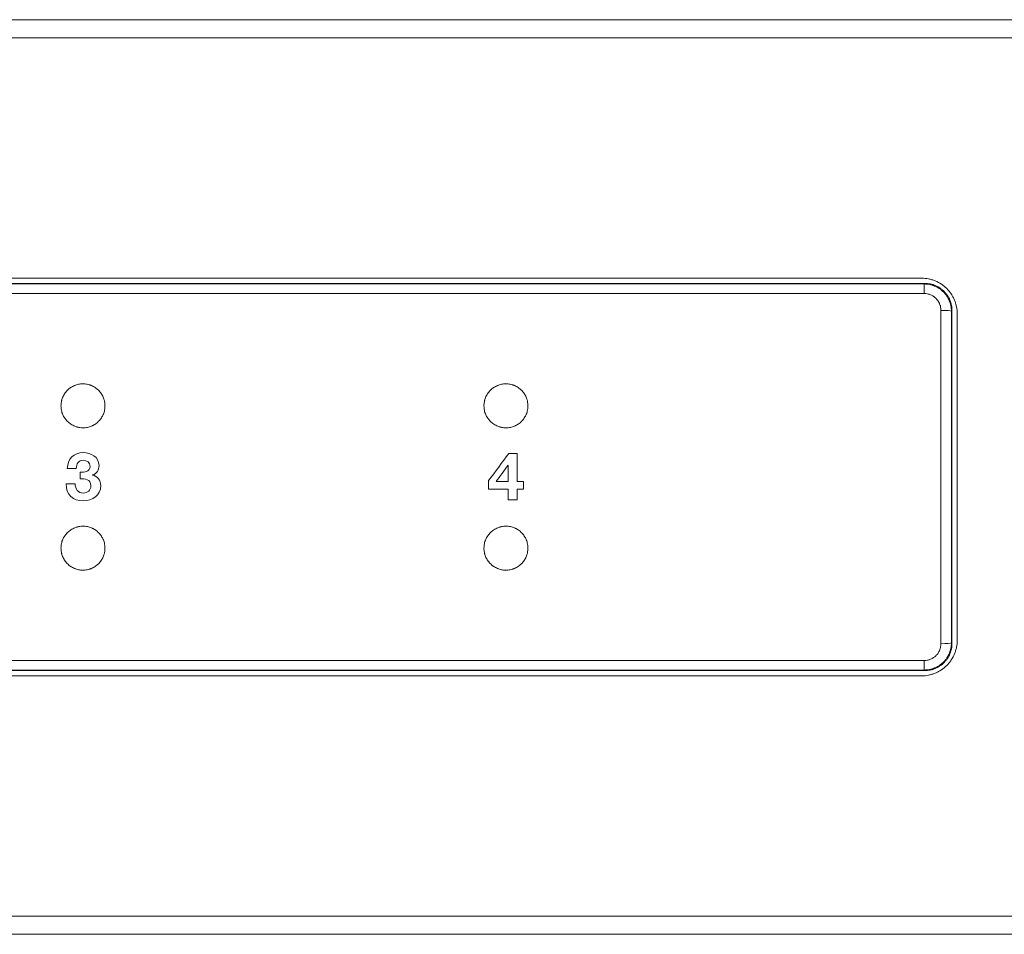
# Model space of a CAD drawing. Header units: millimetres. Extents: x 0 to 2122, y 0 to 1639.
# Tile 12 of 85: x 440 to 487, y 827 to 871. Entities that reach past the tile are written whole.
import ezdxf

# ---------------------------------------------------------------- set-up
doc = ezdxf.new("R2010")
doc.units = ezdxf.units.MM
doc.layers.add('1', color=7, linetype='Continuous', true_color=0xffffff)
doc.layers.add('3', color=7, linetype='Continuous', true_color=0xffffff)

msp = doc.modelspace()

# ---------------------------------------------------------------- linework, layer by layer
at = {"layer": '1', "color": 7, "linetype": 'Continuous', "lineweight": 13}
for p, q in [((746.59, 871.022), (327.59, 871.022)), ((746.59, 870.153), (327.59, 870.153)), ((482.99, 858.672), (339.89, 858.672)), ((339.738, 858.422), (483.142, 858.422)), ((339.765, 858.395), (483.115, 858.395)), ((483.115, 858.395), (483.115, 857.937)), ((483.115, 857.937), (339.765, 857.937)), ((484.69, 856.972), (484.69, 841.372)), ((339.765, 840.404), (483.115, 840.404)), ((483.115, 840.404), (483.115, 839.95)), ((339.738, 839.922), (483.142, 839.922)), ((483.115, 839.95), (339.765, 839.95)), ((482.99, 839.672), (339.89, 839.672)), ((746.59, 828.192), (327.59, 828.192)), ((746.59, 827.322), (327.59, 827.322))]:
    msp.add_line(p, q, dxfattribs=at)
for centre, major_axis, ratio, start_param, end_param in [((483.914, 857.095), (0.5, 0), 0.075105, 0.017503, 1.570795), ((483.914, 841.25), (-0.5, 0), 0.084149, 1.570798, 3.124077)]:
    msp.add_ellipse(centre, major_axis=major_axis, ratio=ratio, start_param=start_param, end_param=end_param, dxfattribs=at)
for points, knots in [([(482.99, 858.672), (483.102, 858.672), (483.213, 858.661), (483.376, 858.629), (483.43, 858.615), (483.51, 858.591), (483.537, 858.582), (483.59, 858.563), (483.616, 858.553), (483.744, 858.5), (483.842, 858.448), (483.958, 858.37), (483.98, 858.354), (484.025, 858.321), (484.047, 858.304), (484.112, 858.25), (484.153, 858.213), (484.271, 858.096), (484.341, 858.01), (484.419, 857.894), (484.434, 857.87), (484.463, 857.822), (484.476, 857.798), (484.515, 857.725), (484.563, 857.625), (484.6, 857.52), (484.624, 857.441), (484.632, 857.414), (484.645, 857.36), (484.652, 857.332), (484.679, 857.195), (484.69, 857.084), (484.69, 856.972)], [0, 0, 0, 0, 0.125, 0.125, 0.1875, 0.1875, 0.21875, 0.21875, 0.25, 0.25, 0.375, 0.375, 0.40625, 0.40625, 0.4375, 0.4375, 0.5, 0.5, 0.625, 0.625, 0.65625, 0.65625, 0.6875, 0.6875, 0.75, 0.8125, 0.8125, 0.84375, 0.84375, 0.875, 0.875, 1, 1, 1, 1]), ([(483.115, 858.395), (483.118, 858.399), (483.122, 858.402), (483.131, 858.411), (483.136, 858.417), (483.142, 858.422)], [0, 0, 0, 0, 0.369971, 0.369971, 1, 1, 1, 1]), ([(483.115, 858.395), (483.201, 858.395), (483.285, 858.387), (483.409, 858.362), (483.451, 858.352), (483.512, 858.333), (483.532, 858.326), (483.573, 858.312), (483.592, 858.304), (483.691, 858.264), (483.765, 858.224), (483.853, 858.165), (483.871, 858.152), (483.905, 858.127), (483.922, 858.114), (483.972, 858.073), (484.003, 858.045), (484.093, 857.955), (484.147, 857.889), (484.206, 857.801), (484.217, 857.783), (484.239, 857.746), (484.25, 857.727), (484.28, 857.671), (484.316, 857.595), (484.345, 857.515), (484.363, 857.454), (484.369, 857.434), (484.379, 857.392), (484.384, 857.371), (484.405, 857.266), (484.413, 857.182), (484.414, 857.096)], [0, 0, 0, 0, 0.125, 0.125, 0.1875, 0.1875, 0.21875, 0.21875, 0.25, 0.25, 0.375, 0.375, 0.40625, 0.40625, 0.4375, 0.4375, 0.5, 0.5, 0.625, 0.625, 0.65625, 0.65625, 0.6875, 0.6875, 0.75, 0.8125, 0.8125, 0.84375, 0.84375, 0.875, 0.875, 1, 1, 1, 1]), ([(483.142, 858.422), (483.228, 858.422), (483.312, 858.414), (483.437, 858.389), (483.478, 858.379), (483.54, 858.36), (483.56, 858.353), (483.6, 858.339), (483.62, 858.331), (483.718, 858.29), (483.793, 858.25), (483.881, 858.191), (483.899, 858.179), (483.933, 858.154), (483.95, 858.14), (483.999, 858.1), (484.031, 858.071), (484.12, 857.981), (484.174, 857.916), (484.233, 857.827), (484.245, 857.809), (484.267, 857.772), (484.277, 857.754), (484.307, 857.697), (484.343, 857.621), (484.372, 857.541), (484.39, 857.48), (484.396, 857.46), (484.406, 857.418), (484.411, 857.397), (484.432, 857.293), (484.44, 857.208), (484.44, 857.122)], [0, 0, 0, 0, 0.125, 0.125, 0.1875, 0.1875, 0.21875, 0.21875, 0.25, 0.25, 0.375, 0.375, 0.40625, 0.40625, 0.4375, 0.4375, 0.5, 0.5, 0.625, 0.625, 0.65625, 0.65625, 0.6875, 0.6875, 0.75, 0.8125, 0.8125, 0.84375, 0.84375, 0.875, 0.875, 1, 1, 1, 1]), ([(483.914, 857.133), (483.914, 857.186), (483.908, 857.238), (483.896, 857.303), (483.893, 857.315), (483.887, 857.341), (483.876, 857.379), (483.854, 857.44), (483.832, 857.488), (483.814, 857.522), (483.807, 857.534), (483.794, 857.557), (483.787, 857.568), (483.751, 857.623), (483.718, 857.663), (483.662, 857.719), (483.643, 857.737), (483.613, 857.762), (483.602, 857.77), (483.581, 857.786), (483.57, 857.793), (483.516, 857.83), (483.47, 857.855), (483.398, 857.885), (483.373, 857.894), (483.322, 857.91), (483.297, 857.916), (483.22, 857.932), (483.168, 857.937), (483.115, 857.937)], [0, 0, 0, 0, 0.125, 0.125, 0.15625, 0.15625, 0.1875, 0.25, 0.3125, 0.3125, 0.34375, 0.34375, 0.375, 0.375, 0.5, 0.5, 0.5625, 0.5625, 0.59375, 0.59375, 0.625, 0.625, 0.75, 0.75, 0.8125, 0.8125, 0.875, 0.875, 1, 1, 1, 1]), ([(483.914, 841.207), (483.914, 842.532), (483.914, 843.858), (483.914, 845.849), (483.914, 846.844), (483.914, 847.841), (483.914, 848.505), (483.914, 848.838), (483.914, 850.499), (483.914, 853.155), (483.914, 855.807), (483.914, 857.133)], [0, 0, 0, 0, 0.25, 0.25, 0.375, 0.4375, 0.4375, 0.5, 0.5, 0.75, 1, 1, 1, 1]), ([(484.44, 857.122), (484.434, 857.117), (484.428, 857.111), (484.419, 857.102), (484.417, 857.099), (484.414, 857.096)], [0, 0, 0, 0, 0.662785, 0.662785, 1, 1, 1, 1]), ([(484.414, 857.096), (484.414, 855.777), (484.414, 853.137), (484.414, 850.494), (484.414, 848.842), (484.414, 848.511), (484.414, 847.85), (484.414, 846.858), (484.414, 845.867), (484.414, 843.886), (484.414, 842.567), (484.414, 841.249)], [0, 0, 0, 0, 0.25, 0.5, 0.5, 0.5625, 0.5625, 0.625, 0.75, 0.75, 1, 1, 1, 1]), ([(484.44, 857.122), (484.44, 855.8), (484.44, 854.476), (484.44, 852.488), (484.44, 851.825), (484.44, 850.498), (484.44, 849.171), (484.44, 847.513), (484.44, 846.519), (484.44, 845.856), (484.44, 845.524), (484.44, 843.868), (484.44, 842.544), (484.44, 841.222)], [0, 0, 0, 0, 0.25, 0.25, 0.375, 0.375, 0.5, 0.625, 0.6875, 0.6875, 0.75, 0.75, 1, 1, 1, 1]), ([(441.896, 852.462), (441.889, 852.531), (441.888, 852.599), (441.897, 852.702), (441.902, 852.736), (441.912, 852.786), (441.915, 852.803), (441.924, 852.837), (441.928, 852.854), (441.953, 852.936), (441.978, 852.999), (442.018, 853.075), (442.026, 853.09), (442.044, 853.12), (442.053, 853.135), (442.082, 853.178), (442.102, 853.206), (442.166, 853.286), (442.215, 853.335), (442.281, 853.39), (442.294, 853.401), (442.322, 853.421), (442.336, 853.431), (442.379, 853.46), (442.408, 853.478), (442.468, 853.511), (442.499, 853.526), (442.546, 853.546), (442.562, 853.552), (442.595, 853.564), (442.611, 853.57), (442.694, 853.595), (442.761, 853.609), (442.863, 853.62), (442.897, 853.622), (442.949, 853.622), (442.966, 853.622), (443.001, 853.621), (443.018, 853.62), (443.104, 853.612), (443.171, 853.599), (443.253, 853.575), (443.27, 853.569), (443.302, 853.558), (443.319, 853.552), (443.367, 853.532), (443.398, 853.518), (443.489, 853.47), (443.546, 853.433), (443.613, 853.378), (443.626, 853.367), (443.652, 853.344), (443.665, 853.332), (443.701, 853.296), (443.724, 853.271), (443.768, 853.219), (443.789, 853.191), (443.828, 853.134), (443.846, 853.105), (443.895, 853.014), (443.922, 852.951), (443.947, 852.869), (443.952, 852.853), (443.961, 852.819), (443.965, 852.802), (443.975, 852.751), (443.98, 852.717), (443.991, 852.615), (443.992, 852.547), (443.984, 852.461), (443.982, 852.444), (443.977, 852.409), (443.975, 852.392), (443.965, 852.342), (443.957, 852.309), (443.937, 852.243), (443.926, 852.211), (443.907, 852.163), (443.9, 852.147), (443.886, 852.116), (443.878, 852.1), (443.838, 852.024), (443.8, 851.966), (443.736, 851.886), (443.713, 851.861), (443.676, 851.824), (443.664, 851.812), (443.639, 851.788), (443.626, 851.777), (443.56, 851.722), (443.503, 851.684), (443.428, 851.642), (443.412, 851.634), (443.381, 851.619), (443.365, 851.612), (443.318, 851.592), (443.285, 851.58), (443.187, 851.55), (443.12, 851.536), (443.034, 851.526), (443.017, 851.525), (442.983, 851.523), (442.965, 851.523), (442.914, 851.522), (442.88, 851.524), (442.812, 851.53), (442.778, 851.534), (442.727, 851.544), (442.71, 851.548), (442.676, 851.556), (442.66, 851.56), (442.577, 851.585), (442.514, 851.61), (442.422, 851.658), (442.393, 851.676), (442.335, 851.714), (442.307, 851.734), (442.227, 851.799), (442.178, 851.846), (442.123, 851.913), (442.112, 851.926), (442.091, 851.954), (442.081, 851.968), (442.052, 852.011), (442.034, 852.04), (442.002, 852.1), (441.987, 852.131), (441.967, 852.178), (441.96, 852.194), (441.948, 852.226), (441.943, 852.243), (441.917, 852.325), (441.903, 852.393), (441.896, 852.462)], [0, 0, 0, 0, 0.03125, 0.03125, 0.046875, 0.046875, 0.054688, 0.054688, 0.0625, 0.0625, 0.09375, 0.09375, 0.101563, 0.101563, 0.109375, 0.109375, 0.125, 0.125, 0.15625, 0.15625, 0.164063, 0.164063, 0.171875, 0.171875, 0.1875, 0.1875, 0.203125, 0.203125, 0.210938, 0.210938, 0.21875, 0.21875, 0.25, 0.25, 0.265625, 0.265625, 0.273438, 0.273438, 0.28125, 0.28125, 0.3125, 0.3125, 0.320313, 0.320313, 0.328125, 0.328125, 0.34375, 0.34375, 0.375, 0.375, 0.382813, 0.382813, 0.390625, 0.390625, 0.40625, 0.40625, 0.421875, 0.421875, 0.4375, 0.4375, 0.46875, 0.46875, 0.476563, 0.476563, 0.484375, 0.484375, 0.5, 0.5, 0.53125, 0.53125, 0.539063, 0.539063, 0.546875, 0.546875, 0.5625, 0.5625, 0.578125, 0.578125, 0.585938, 0.585938, 0.59375, 0.59375, 0.625, 0.625, 0.640625, 0.640625, 0.648438, 0.648438, 0.65625, 0.65625, 0.6875, 0.6875, 0.695313, 0.695313, 0.703125, 0.703125, 0.71875, 0.71875, 0.75, 0.75, 0.757813, 0.757813, 0.765625, 0.765625, 0.78125, 0.78125, 0.796875, 0.796875, 0.804688, 0.804688, 0.8125, 0.8125, 0.84375, 0.84375, 0.859375, 0.859375, 0.875, 0.875, 0.90625, 0.90625, 0.914063, 0.914063, 0.921875, 0.921875, 0.9375, 0.9375, 0.953125, 0.953125, 0.960938, 0.960938, 0.96875, 0.96875, 1, 1, 1, 1]), ([(462.096, 852.462), (462.089, 852.531), (462.088, 852.599), (462.097, 852.702), (462.102, 852.736), (462.112, 852.786), (462.115, 852.803), (462.124, 852.837), (462.128, 852.854), (462.153, 852.936), (462.178, 852.999), (462.218, 853.075), (462.226, 853.09), (462.244, 853.12), (462.253, 853.135), (462.282, 853.178), (462.302, 853.206), (462.366, 853.286), (462.415, 853.335), (462.481, 853.39), (462.494, 853.401), (462.522, 853.421), (462.536, 853.431), (462.579, 853.46), (462.608, 853.478), (462.668, 853.511), (462.699, 853.526), (462.746, 853.546), (462.762, 853.552), (462.795, 853.564), (462.811, 853.57), (462.894, 853.595), (462.961, 853.609), (463.063, 853.62), (463.097, 853.622), (463.149, 853.622), (463.166, 853.622), (463.201, 853.621), (463.218, 853.62), (463.304, 853.612), (463.371, 853.599), (463.453, 853.575), (463.47, 853.569), (463.502, 853.558), (463.519, 853.552), (463.567, 853.532), (463.598, 853.518), (463.689, 853.47), (463.746, 853.433), (463.813, 853.378), (463.826, 853.367), (463.852, 853.344), (463.865, 853.332), (463.901, 853.296), (463.924, 853.271), (463.968, 853.219), (463.989, 853.191), (464.028, 853.134), (464.046, 853.105), (464.095, 853.014), (464.122, 852.951), (464.147, 852.869), (464.152, 852.853), (464.161, 852.819), (464.165, 852.802), (464.175, 852.751), (464.18, 852.717), (464.191, 852.615), (464.192, 852.547), (464.184, 852.461), (464.182, 852.444), (464.177, 852.409), (464.175, 852.392), (464.165, 852.342), (464.157, 852.309), (464.137, 852.243), (464.126, 852.211), (464.107, 852.163), (464.1, 852.147), (464.086, 852.116), (464.078, 852.1), (464.038, 852.024), (464, 851.966), (463.936, 851.886), (463.913, 851.861), (463.876, 851.824), (463.864, 851.812), (463.839, 851.788), (463.826, 851.777), (463.76, 851.722), (463.703, 851.684), (463.628, 851.642), (463.612, 851.634), (463.581, 851.619), (463.565, 851.612), (463.518, 851.592), (463.485, 851.58), (463.387, 851.55), (463.32, 851.536), (463.234, 851.526), (463.217, 851.525), (463.183, 851.523), (463.165, 851.523), (463.114, 851.522), (463.08, 851.524), (463.012, 851.53), (462.978, 851.534), (462.927, 851.544), (462.91, 851.548), (462.876, 851.556), (462.86, 851.56), (462.777, 851.585), (462.714, 851.61), (462.622, 851.658), (462.593, 851.676), (462.535, 851.714), (462.507, 851.734), (462.427, 851.799), (462.378, 851.846), (462.323, 851.913), (462.312, 851.926), (462.291, 851.954), (462.281, 851.968), (462.252, 852.011), (462.234, 852.04), (462.202, 852.1), (462.187, 852.131), (462.167, 852.178), (462.16, 852.194), (462.148, 852.226), (462.143, 852.243), (462.117, 852.325), (462.103, 852.393), (462.096, 852.462)], [0, 0, 0, 0, 0.03125, 0.03125, 0.046875, 0.046875, 0.054688, 0.054688, 0.0625, 0.0625, 0.09375, 0.09375, 0.101563, 0.101563, 0.109375, 0.109375, 0.125, 0.125, 0.15625, 0.15625, 0.164063, 0.164063, 0.171875, 0.171875, 0.1875, 0.1875, 0.203125, 0.203125, 0.210938, 0.210938, 0.21875, 0.21875, 0.25, 0.25, 0.265625, 0.265625, 0.273438, 0.273438, 0.28125, 0.28125, 0.3125, 0.3125, 0.320313, 0.320313, 0.328125, 0.328125, 0.34375, 0.34375, 0.375, 0.375, 0.382813, 0.382813, 0.390625, 0.390625, 0.40625, 0.40625, 0.421875, 0.421875, 0.4375, 0.4375, 0.46875, 0.46875, 0.476562, 0.476562, 0.484375, 0.484375, 0.5, 0.5, 0.53125, 0.53125, 0.539062, 0.539062, 0.546875, 0.546875, 0.5625, 0.5625, 0.578125, 0.578125, 0.585937, 0.585937, 0.59375, 0.59375, 0.625, 0.625, 0.640625, 0.640625, 0.648437, 0.648437, 0.65625, 0.65625, 0.6875, 0.6875, 0.695312, 0.695312, 0.703125, 0.703125, 0.71875, 0.71875, 0.75, 0.75, 0.757812, 0.757812, 0.765625, 0.765625, 0.78125, 0.78125, 0.796875, 0.796875, 0.804687, 0.804687, 0.8125, 0.8125, 0.84375, 0.84375, 0.859375, 0.859375, 0.875, 0.875, 0.90625, 0.90625, 0.914062, 0.914062, 0.921875, 0.921875, 0.9375, 0.9375, 0.953125, 0.953125, 0.960937, 0.960937, 0.96875, 0.96875, 1, 1, 1, 1]), ([(441.896, 845.883), (441.889, 845.814), (441.888, 845.745), (441.897, 845.643), (441.902, 845.609), (441.912, 845.559), (441.915, 845.542), (441.924, 845.508), (441.928, 845.491), (441.953, 845.409), (441.978, 845.346), (442.018, 845.27), (442.026, 845.255), (442.044, 845.225), (442.053, 845.21), (442.082, 845.167), (442.102, 845.139), (442.166, 845.059), (442.214, 845.01), (442.281, 844.955), (442.294, 844.944), (442.322, 844.923), (442.336, 844.913), (442.379, 844.884), (442.408, 844.867), (442.468, 844.834), (442.499, 844.819), (442.546, 844.799), (442.562, 844.793), (442.595, 844.781), (442.611, 844.775), (442.693, 844.749), (442.761, 844.736), (442.863, 844.725), (442.897, 844.723), (442.949, 844.722), (442.966, 844.723), (443.001, 844.724), (443.018, 844.725), (443.104, 844.733), (443.171, 844.746), (443.253, 844.77), (443.27, 844.775), (443.302, 844.787), (443.319, 844.793), (443.366, 844.812), (443.398, 844.827), (443.489, 844.874), (443.546, 844.912), (443.613, 844.966), (443.626, 844.978), (443.652, 845.001), (443.665, 845.012), (443.701, 845.048), (443.724, 845.074), (443.768, 845.126), (443.789, 845.153), (443.828, 845.21), (443.846, 845.24), (443.895, 845.331), (443.922, 845.394), (443.947, 845.476), (443.952, 845.492), (443.961, 845.525), (443.965, 845.542), (443.975, 845.593), (443.98, 845.627), (443.991, 845.729), (443.992, 845.798), (443.984, 845.884), (443.982, 845.901), (443.977, 845.935), (443.975, 845.952), (443.965, 846.003), (443.957, 846.036), (443.938, 846.102), (443.926, 846.134), (443.907, 846.182), (443.9, 846.198), (443.886, 846.229), (443.878, 846.244), (443.838, 846.321), (443.8, 846.378), (443.736, 846.458), (443.713, 846.484), (443.677, 846.521), (443.664, 846.533), (443.639, 846.556), (443.626, 846.568), (443.56, 846.623), (443.503, 846.661), (443.428, 846.702), (443.413, 846.71), (443.381, 846.725), (443.366, 846.732), (443.318, 846.753), (443.286, 846.764), (443.188, 846.795), (443.121, 846.809), (443.034, 846.818), (443.017, 846.82), (442.983, 846.822), (442.965, 846.822), (442.914, 846.823), (442.88, 846.821), (442.812, 846.815), (442.778, 846.81), (442.727, 846.801), (442.71, 846.797), (442.676, 846.789), (442.66, 846.784), (442.577, 846.76), (442.514, 846.734), (442.423, 846.687), (442.393, 846.669), (442.335, 846.631), (442.307, 846.611), (442.227, 846.546), (442.178, 846.498), (442.123, 846.432), (442.112, 846.419), (442.091, 846.391), (442.081, 846.377), (442.052, 846.334), (442.034, 846.305), (442.002, 846.245), (441.987, 846.214), (441.967, 846.167), (441.96, 846.151), (441.948, 846.118), (441.943, 846.102), (441.917, 846.019), (441.903, 845.952), (441.896, 845.883)], [0, 0, 0, 0, 0.03125, 0.03125, 0.046875, 0.046875, 0.054687, 0.054687, 0.0625, 0.0625, 0.09375, 0.09375, 0.101562, 0.101562, 0.109375, 0.109375, 0.125, 0.125, 0.15625, 0.15625, 0.164062, 0.164062, 0.171875, 0.171875, 0.1875, 0.1875, 0.203125, 0.203125, 0.210937, 0.210937, 0.21875, 0.21875, 0.25, 0.25, 0.265625, 0.265625, 0.273438, 0.273438, 0.28125, 0.28125, 0.3125, 0.3125, 0.320313, 0.320313, 0.328125, 0.328125, 0.34375, 0.34375, 0.375, 0.375, 0.382813, 0.382813, 0.390625, 0.390625, 0.40625, 0.40625, 0.421875, 0.421875, 0.4375, 0.4375, 0.46875, 0.46875, 0.476563, 0.476563, 0.484375, 0.484375, 0.5, 0.5, 0.53125, 0.53125, 0.539063, 0.539063, 0.546875, 0.546875, 0.5625, 0.5625, 0.578125, 0.578125, 0.585938, 0.585938, 0.59375, 0.59375, 0.625, 0.625, 0.640625, 0.640625, 0.648438, 0.648438, 0.65625, 0.65625, 0.6875, 0.6875, 0.695313, 0.695313, 0.703125, 0.703125, 0.71875, 0.71875, 0.75, 0.75, 0.757813, 0.757813, 0.765625, 0.765625, 0.78125, 0.78125, 0.796875, 0.796875, 0.804688, 0.804688, 0.8125, 0.8125, 0.84375, 0.84375, 0.859375, 0.859375, 0.875, 0.875, 0.90625, 0.90625, 0.914063, 0.914063, 0.921875, 0.921875, 0.9375, 0.9375, 0.953125, 0.953125, 0.960938, 0.960938, 0.96875, 0.96875, 1, 1, 1, 1]), ([(462.096, 845.883), (462.089, 845.814), (462.088, 845.745), (462.097, 845.643), (462.102, 845.609), (462.112, 845.559), (462.115, 845.542), (462.124, 845.508), (462.128, 845.491), (462.153, 845.409), (462.178, 845.346), (462.218, 845.27), (462.226, 845.255), (462.244, 845.225), (462.253, 845.21), (462.282, 845.167), (462.302, 845.139), (462.366, 845.059), (462.414, 845.01), (462.481, 844.955), (462.494, 844.944), (462.522, 844.923), (462.536, 844.913), (462.579, 844.884), (462.608, 844.867), (462.668, 844.834), (462.699, 844.819), (462.746, 844.799), (462.762, 844.793), (462.795, 844.781), (462.811, 844.775), (462.893, 844.749), (462.961, 844.736), (463.063, 844.725), (463.097, 844.723), (463.149, 844.722), (463.166, 844.723), (463.201, 844.724), (463.218, 844.725), (463.304, 844.733), (463.371, 844.746), (463.453, 844.77), (463.47, 844.775), (463.502, 844.787), (463.519, 844.793), (463.566, 844.812), (463.598, 844.827), (463.689, 844.874), (463.746, 844.912), (463.813, 844.966), (463.826, 844.978), (463.852, 845.001), (463.865, 845.012), (463.901, 845.048), (463.924, 845.074), (463.968, 845.126), (463.989, 845.153), (464.028, 845.21), (464.046, 845.24), (464.095, 845.331), (464.122, 845.394), (464.147, 845.476), (464.152, 845.492), (464.161, 845.525), (464.165, 845.542), (464.175, 845.593), (464.18, 845.627), (464.191, 845.729), (464.192, 845.798), (464.184, 845.884), (464.182, 845.901), (464.177, 845.935), (464.175, 845.952), (464.165, 846.003), (464.157, 846.036), (464.138, 846.102), (464.126, 846.134), (464.107, 846.182), (464.1, 846.198), (464.086, 846.229), (464.078, 846.244), (464.038, 846.321), (464, 846.378), (463.936, 846.458), (463.913, 846.484), (463.877, 846.521), (463.864, 846.533), (463.839, 846.556), (463.826, 846.568), (463.76, 846.623), (463.703, 846.661), (463.628, 846.702), (463.613, 846.71), (463.581, 846.725), (463.566, 846.732), (463.518, 846.753), (463.486, 846.764), (463.388, 846.795), (463.321, 846.809), (463.234, 846.818), (463.217, 846.82), (463.183, 846.822), (463.165, 846.822), (463.114, 846.823), (463.08, 846.821), (463.012, 846.815), (462.978, 846.81), (462.927, 846.801), (462.91, 846.797), (462.876, 846.789), (462.86, 846.784), (462.777, 846.76), (462.714, 846.734), (462.623, 846.687), (462.593, 846.669), (462.535, 846.631), (462.507, 846.611), (462.427, 846.546), (462.378, 846.498), (462.323, 846.432), (462.312, 846.419), (462.291, 846.391), (462.281, 846.377), (462.252, 846.334), (462.234, 846.305), (462.202, 846.245), (462.187, 846.214), (462.167, 846.167), (462.16, 846.151), (462.148, 846.118), (462.143, 846.102), (462.117, 846.019), (462.103, 845.952), (462.096, 845.883)], [0, 0, 0, 0, 0.03125, 0.03125, 0.046875, 0.046875, 0.054688, 0.054688, 0.0625, 0.0625, 0.09375, 0.09375, 0.101563, 0.101563, 0.109375, 0.109375, 0.125, 0.125, 0.15625, 0.15625, 0.164063, 0.164063, 0.171875, 0.171875, 0.1875, 0.1875, 0.203125, 0.203125, 0.210938, 0.210938, 0.21875, 0.21875, 0.25, 0.25, 0.265625, 0.265625, 0.273438, 0.273438, 0.28125, 0.28125, 0.3125, 0.3125, 0.320313, 0.320313, 0.328125, 0.328125, 0.34375, 0.34375, 0.375, 0.375, 0.382813, 0.382813, 0.390625, 0.390625, 0.40625, 0.40625, 0.421875, 0.421875, 0.4375, 0.4375, 0.46875, 0.46875, 0.476563, 0.476563, 0.484375, 0.484375, 0.5, 0.5, 0.53125, 0.53125, 0.539063, 0.539063, 0.546875, 0.546875, 0.5625, 0.5625, 0.578125, 0.578125, 0.585938, 0.585938, 0.59375, 0.59375, 0.625, 0.625, 0.640625, 0.640625, 0.648438, 0.648438, 0.65625, 0.65625, 0.6875, 0.6875, 0.695313, 0.695313, 0.703125, 0.703125, 0.71875, 0.71875, 0.75, 0.75, 0.757813, 0.757813, 0.765625, 0.765625, 0.78125, 0.78125, 0.796875, 0.796875, 0.804688, 0.804688, 0.8125, 0.8125, 0.84375, 0.84375, 0.859375, 0.859375, 0.875, 0.875, 0.90625, 0.90625, 0.914063, 0.914063, 0.921875, 0.921875, 0.9375, 0.9375, 0.953125, 0.953125, 0.960938, 0.960938, 0.96875, 0.96875, 1, 1, 1, 1]), ([(484.69, 841.372), (484.69, 841.26), (484.679, 841.15), (484.647, 840.987), (484.633, 840.934), (484.609, 840.854), (484.6, 840.827), (484.582, 840.774), (484.572, 840.748), (484.518, 840.62), (484.466, 840.522), (484.389, 840.407), (484.374, 840.384), (484.34, 840.339), (484.323, 840.317), (484.27, 840.252), (484.233, 840.211), (484.115, 840.093), (484.03, 840.023), (483.914, 839.945), (483.89, 839.93), (483.842, 839.901), (483.818, 839.887), (483.744, 839.848), (483.644, 839.8), (483.54, 839.763), (483.46, 839.738), (483.433, 839.731), (483.379, 839.717), (483.351, 839.711), (483.214, 839.683), (483.102, 839.672), (482.99, 839.672)], [0, 0, 0, 0, 0.125, 0.125, 0.1875, 0.1875, 0.21875, 0.21875, 0.25, 0.25, 0.375, 0.375, 0.40625, 0.40625, 0.4375, 0.4375, 0.5, 0.5, 0.625, 0.625, 0.65625, 0.65625, 0.6875, 0.6875, 0.75, 0.8125, 0.8125, 0.84375, 0.84375, 0.875, 0.875, 1, 1, 1, 1]), ([(484.414, 841.249), (484.413, 841.163), (484.405, 841.079), (484.38, 840.954), (484.37, 840.913), (484.352, 840.852), (484.345, 840.832), (484.33, 840.792), (484.323, 840.772), (484.282, 840.673), (484.242, 840.599), (484.184, 840.511), (484.171, 840.493), (484.146, 840.459), (484.133, 840.442), (484.092, 840.392), (484.064, 840.361), (483.974, 840.271), (483.909, 840.217), (483.82, 840.158), (483.802, 840.146), (483.765, 840.124), (483.747, 840.114), (483.691, 840.084), (483.614, 840.047), (483.534, 840.019), (483.473, 840), (483.453, 839.994), (483.412, 839.984), (483.391, 839.979), (483.286, 839.958), (483.201, 839.95), (483.115, 839.95)], [0, 0, 0, 0, 0.125, 0.125, 0.1875, 0.1875, 0.21875, 0.21875, 0.25, 0.25, 0.375, 0.375, 0.40625, 0.40625, 0.4375, 0.4375, 0.5, 0.5, 0.625, 0.625, 0.65625, 0.65625, 0.6875, 0.6875, 0.75, 0.8125, 0.8125, 0.84375, 0.84375, 0.875, 0.875, 1, 1, 1, 1]), ([(484.44, 841.222), (484.44, 841.137), (484.432, 841.053), (484.407, 840.928), (484.397, 840.887), (484.378, 840.826), (484.372, 840.806), (484.357, 840.765), (484.35, 840.746), (484.309, 840.647), (484.27, 840.573), (484.211, 840.485), (484.199, 840.467), (484.174, 840.433), (484.161, 840.416), (484.12, 840.366), (484.091, 840.335), (484.002, 840.245), (483.937, 840.191), (483.848, 840.131), (483.83, 840.12), (483.793, 840.097), (483.775, 840.087), (483.719, 840.057), (483.642, 840.02), (483.562, 839.992), (483.501, 839.973), (483.481, 839.967), (483.439, 839.957), (483.418, 839.952), (483.313, 839.931), (483.228, 839.922), (483.142, 839.922)], [0, 0, 0, 0, 0.125, 0.125, 0.1875, 0.1875, 0.21875, 0.21875, 0.25, 0.25, 0.375, 0.375, 0.40625, 0.40625, 0.4375, 0.4375, 0.5, 0.5, 0.625, 0.625, 0.65625, 0.65625, 0.6875, 0.6875, 0.75, 0.8125, 0.8125, 0.84375, 0.84375, 0.875, 0.875, 1, 1, 1, 1]), ([(484.414, 841.249), (484.416, 841.246), (484.419, 841.243), (484.423, 841.239), (484.424, 841.238), (484.43, 841.232), (484.435, 841.227), (484.44, 841.222)], [0, 0, 0, 0, 0.33722, 0.33722, 0.43067, 0.43067, 1, 1, 1, 1]), ([(483.115, 840.404), (483.168, 840.404), (483.22, 840.409), (483.285, 840.422), (483.298, 840.425), (483.324, 840.431), (483.362, 840.442), (483.423, 840.464), (483.47, 840.487), (483.505, 840.506), (483.516, 840.512), (483.539, 840.526), (483.55, 840.533), (483.605, 840.57), (483.645, 840.603), (483.7, 840.659), (483.717, 840.679), (483.751, 840.72), (483.766, 840.741), (483.809, 840.806), (483.834, 840.853), (483.863, 840.925), (483.872, 840.95), (483.887, 841.001), (483.893, 841.026), (483.908, 841.103), (483.914, 841.155), (483.914, 841.207)], [0, 0, 0, 0, 0.125, 0.125, 0.15625, 0.15625, 0.1875, 0.25, 0.3125, 0.3125, 0.34375, 0.34375, 0.375, 0.375, 0.5, 0.5, 0.5625, 0.5625, 0.625, 0.625, 0.75, 0.75, 0.8125, 0.8125, 0.875, 0.875, 1, 1, 1, 1]), ([(483.142, 839.922), (483.137, 839.928), (483.131, 839.934), (483.122, 839.943), (483.118, 839.946), (483.115, 839.95)], [0, 0, 0, 0, 0.628219, 0.628219, 1, 1, 1, 1])]:
    msp.add_open_spline(points, degree=3, knots=knots, dxfattribs=at)
at = {"layer": '3', "color": 7, "linetype": 'Continuous', "lineweight": 13}
for points, knots in [([(442.191, 849.574), (442.207, 850.028), (442.502, 850.343), (442.959, 850.343), (443.315, 850.343), (443.706, 850.124), (443.706, 849.727), (443.706, 849.517), (443.601, 849.33), (443.395, 849.272)], [0.25, 0.25, 0.25, 0.25, 0.3125, 0.3125, 0.3125, 0.375, 0.375, 0.375, 0.4375, 0.4375, 0.4375, 0.4375]), ([(442.804, 849.399), (442.997, 849.384), (443.277, 849.422), (443.277, 849.676), (443.277, 849.863), (443.128, 849.971), (442.963, 849.971), (442.737, 849.971), (442.616, 849.803), (442.62, 849.574)], [0, 0, 0, 0, 0.0625, 0.0625, 0.0625, 0.125, 0.125, 0.125, 0.1875, 0.1875, 0.1875, 0.1875]), ([(443.395, 849.266), (443.639, 849.212), (443.788, 849.009), (443.788, 848.761), (443.788, 848.294), (443.398, 848.031), (442.963, 848.031), (442.464, 848.031), (442.128, 848.329), (442.137, 848.841)], [0.5, 0.5, 0.5, 0.5, 0.5625, 0.5625, 0.5625, 0.625, 0.625, 0.625, 0.6875, 0.6875, 0.6875, 0.6875]), ([(442.566, 848.841), (442.575, 848.599), (442.696, 848.402), (442.957, 848.402), (443.16, 848.402), (443.319, 848.542), (443.319, 848.752), (443.319, 849.088), (443.023, 849.082), (442.804, 849.082)], [0.75, 0.75, 0.75, 0.75, 0.8125, 0.8125, 0.8125, 0.875, 0.875, 0.875, 0.9375, 0.9375, 0.9375, 0.9375])]:
    msp.add_open_spline(points, degree=3, knots=knots, dxfattribs=at)
for points in [[(462.312, 849.002), (462.634, 849.434), (462.956, 849.866), (463.278, 850.298)], [(463.278, 850.298), (463.412, 850.298), (463.547, 850.298), (463.681, 850.298)], [(463.681, 850.298), (463.681, 849.852), (463.681, 849.407), (463.681, 848.961)], [(463.243, 849.733), (463.051, 849.475), (462.86, 849.218), (462.668, 848.961)], [(463.252, 849.733), (463.249, 849.733), (463.246, 849.733), (463.243, 849.733)], [(463.252, 848.961), (463.252, 849.218), (463.252, 849.475), (463.252, 849.733)], [(442.62, 849.574), (442.62, 849.574), (442.191, 849.574), (442.191, 849.574)], [(442.804, 849.082), (442.804, 849.082), (442.804, 849.399), (442.804, 849.399)], [(443.395, 849.272), (443.395, 849.272), (443.395, 849.266), (443.395, 849.266)], [(442.137, 848.841), (442.137, 848.841), (442.566, 848.841), (442.566, 848.841)], [(462.312, 848.589), (462.312, 848.727), (462.312, 848.864), (462.312, 849.002)], [(462.668, 848.961), (462.863, 848.961), (463.057, 848.961), (463.252, 848.961)], [(463.681, 848.961), (463.78, 848.961), (463.878, 848.961), (463.976, 848.961)], [(463.976, 848.961), (463.976, 848.837), (463.976, 848.713), (463.976, 848.589)], [(463.252, 848.589), (462.939, 848.589), (462.626, 848.589), (462.312, 848.589)], [(463.252, 848.075), (463.252, 848.246), (463.252, 848.418), (463.252, 848.589)], [(463.976, 848.589), (463.878, 848.589), (463.78, 848.589), (463.681, 848.589)], [(463.681, 848.589), (463.681, 848.418), (463.681, 848.246), (463.681, 848.075)], [(463.681, 848.075), (463.538, 848.075), (463.395, 848.075), (463.252, 848.075)]]:
    msp.add_open_spline(points, degree=3, dxfattribs=at)

doc.saveas('drawing.dxf')
